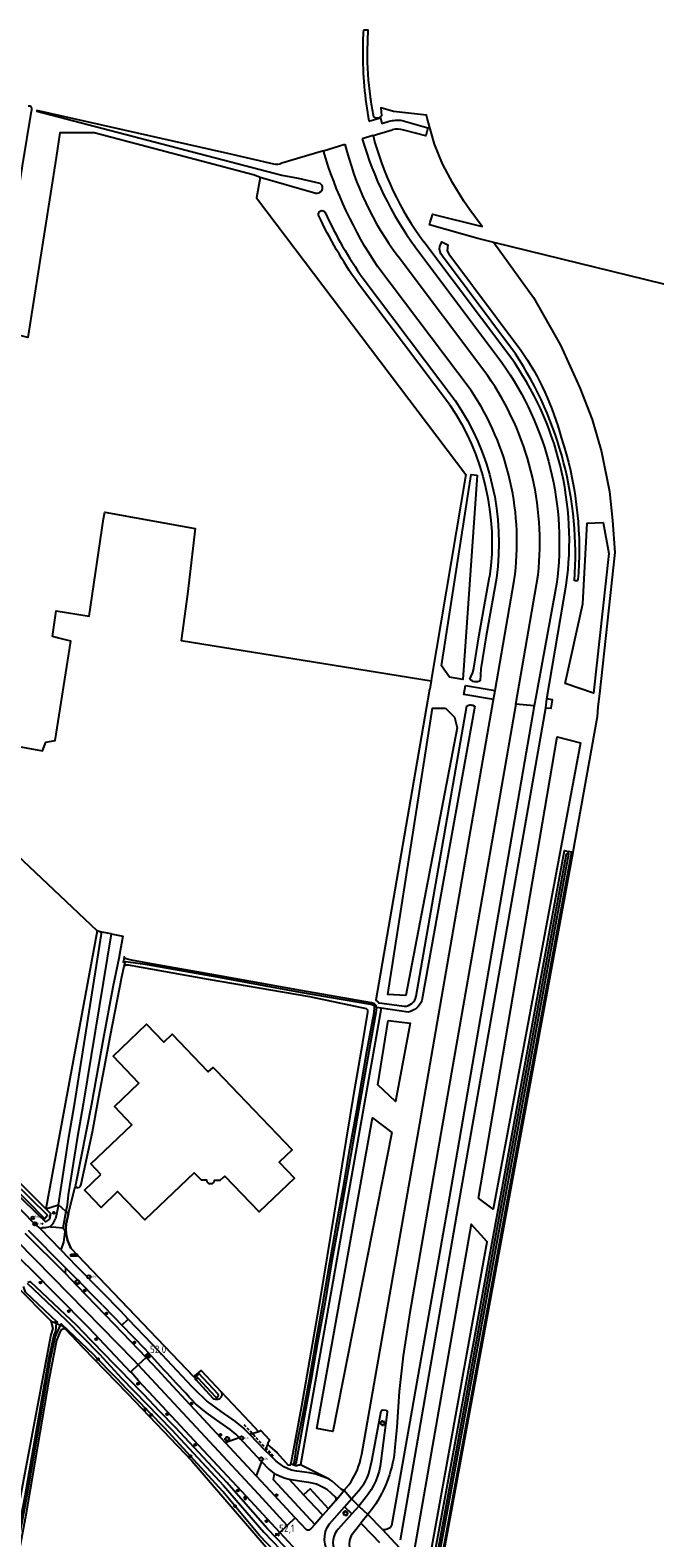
# Model space of a CAD drawing. Header units: metres. Extents: x 155581 to 157790, y 453982 to 460043.
# Tile 60 of 79: x 156398 to 156608, y 458013 to 458520. Entities that reach past the tile are written whole.
import ezdxf

# ---------------------------------------------------------------- set-up
doc = ezdxf.new("R2010")
doc.units = ezdxf.units.M
doc.header["$LTSCALE"] = 4
doc.linetypes.add('STIPPELFIJN', pattern=[0.375, 0.25, -0.125])
doc.layers.get('0').update_dxf_attribs({"linetype": 'CONTINUOUS'})
for name, color, linetype in [('G_BTD', 3, 'CONTINUOUS'), ('G_OTD', 32, 'CONTINUOUS'), ('G_OWG', 6, 'CONTINUOUS'), ('G_OWT', 6, 'CONTINUOUS'), ('G_WGD', 7, 'CONTINUOUS'), ('G_WTD', 5, 'CONTINUOUS'), ('LKWDUP', 5, 'CONTINUOUS'), ('LVGO', 3, 'CONTINUOUS'), ('PPALHM', 10, 'CONTINUOUS'), ('PVGO', 102, 'CONTINUOUS')]:
    doc.layers.add(name, color=color, linetype=linetype)
for name, color, linetype, true_color in [('PBRD', 7, 'CONTINUOUS', 0xbd2877), ('PPAL', 7, 'CONTINUOUS', 0xbd2877), ('PPUT', 7, 'CONTINUOUS', 0xbd2877)]:
    doc.layers.add(name, color=color, linetype=linetype, true_color=true_color)
doc.styles.add('ISO', font='ISO')
doc.linetypes.add('HAAG', pattern='A,0.25,-0.25,[151,BLOK.SHX,S=0.25,R=0,X=0,Y=0],-0.25,0.25', length=1)

# ---------------------------------------------------------------- blocks, each defined once
blk = doc.blocks.new('boom')
at = {"color": 0}
for radius in [0.315, 0.225, 0.135]:
    blk.add_circle((0, 0), radius, dxfattribs=at)
blk = doc.blocks.new('plaatsnaam')
at = {"color": 0}
blk.add_line((-0.69, 0), (0.69, 0), dxfattribs=at)
for points in [[(-1.05, 0.35), (1.05, 0.35), (1.05, -0.35), (-1.05, -0.35)], [(-0.99, 0.29), (0.99, 0.29), (0.99, -0.29), (-0.99, -0.29)]]:
    blk.add_lwpolyline(points, close=True, dxfattribs=at)
blk = doc.blocks.new('verkeersbord-pl')
at = {"linetype": 'Continuous'}
blk.add_circle((0, 0), 0.03, dxfattribs=at)
blk = doc.blocks.new('lichtmast')
at = {"color": 0}
for p, q in [((-0.6, 0), (-1, 0)), ((-0.71, 0.71), (-0.42, 0.42)), ((0, 0.6), (0, 1)), ((0.42, 0.42), (0.71, 0.71)), ((0.6, 0), (1, 0)), ((-0.42, -0.42), (-0.71, -0.71)), ((0, -0.6), (0, -1)), ((0.42, -0.42), (0.71, -0.71))]:
    blk.add_line(p, q, dxfattribs=at)
blk.add_circle((0, 0), 0.6, dxfattribs=at)
blk = doc.blocks.new('klok')
at = {"color": 0}
blk.add_circle((0, 0), 0.45, dxfattribs=at)
at = {"style": 'ISO'}
blk.add_attdef('KLOK', (0.7, 0), '', height=0.9, dxfattribs=at)
blk = doc.blocks.new('kolk')
at = {"color": 0}
blk.add_circle((0, 0), 0.6, dxfattribs=at)
at = {"color": 0, "linetype": 'Continuous', "style": 'ISO'}
blk.add_attdef('KOLK', (-0.04, -0.26), '', height=0.8, dxfattribs=at)
blk = doc.blocks.new('kilometerpaal')
at = {"color": 0}
for p, q in [((-0.44, 0.44), (0.44, -0.44)), ((-0.44, -0.44), (-0.44, 0.44)), ((0.44, 0.44), (-0.44, -0.44)), ((0.44, -0.44), (0.44, 0.44))]:
    blk.add_line(p, q, dxfattribs=at)
at = {"color": 0, "style": 'ISO'}
blk.add_attdef('KILOMETERPAAL', (0.59, 0.87), '', height=2.5, dxfattribs=at)
blk = doc.blocks.new('verkeersbord')
at = {"color": 0}
for p, q in [((0.5, 0.32), (-0.5, 0.32)), ((-0.5, 0.32), (0, -0.6)), ((0, -0.6), (0.5, 0.32))]:
    blk.add_line(p, q, dxfattribs=at)

msp = doc.modelspace()

# ---------------------------------------------------------------- linework, layer by layer
at = {"layer": 'G_BTD', "linetype": 'Continuous', "transparency": 33554687}
for points in [[(156475.087, 458470.686), (156473.148, 458471.444), (156419.28, 458485.664), (156415.091, 458485.719), (156408.068, 458485.689), (156407.777, 458485.689), (156406.58, 458477.35), (156397.081, 458416.889), (156388.267, 458419.092), (156388.085, 458419.138), (156386.606, 458419.542)], [(156616.194, 458433.383), (156553.68, 458448.835)], [(156394.006, 458279.321), (156401.993, 458277.809), (156403.097, 458280.773), (156406.183, 458281.294), (156411.432, 458314.745), (156406.984, 458315.904), (156405.283, 458316.347), (156406.606, 458324.946), (156417.625, 458323.172), (156422.508, 458355.871), (156422.867, 458358.162), (156453.311, 458352.586), (156450.736, 458330.531), (156448.539, 458314.943), (156500, 458306.646), (156532.518, 458301.403)], [(156420.317, 458217.28), (156393.409, 458242.759)], [(156580.187, 458243.66), (156557.652, 458121.759), (156535.615, 458001.973), (156534.606, 457997.168), (156533.526, 457994.764), (156535.373, 457992.667), (156563.682, 457964.632), (156575.308, 457952.274), (156582.713, 457943.139), (156590.786, 457932.583), (156603.055, 457915.414), (156608.709, 457907.528), (156611.454, 457904.083), (156619.498, 457894.274)], [(156420.317, 458217.28), (156403.072, 458123.831)], [(156425.067, 458216.304), (156428.924, 458215.531), (156428.081, 458210.656), (156427.56, 458208.083), (156425.593, 458198.368), (156422.322, 458180.939), (156418.383, 458159.05), (156413.18, 458132.33), (156412.957, 458131.364)], [(156421.335, 458217.043), (156420.317, 458217.28)]]:
    msp.add_lwpolyline(points, dxfattribs=at)
at = {"layer": 'G_OTD', "linetype": 'Continuous', "transparency": 33554687}
for points in [[(156412.957, 458131.364), (156413.515, 458131.029), (156413.797, 458131.001), (156413.92, 458130.989), (156414.407, 458131.104), (156414.709, 458131.516), (156415.001, 458132.107), (156418.755, 458149.797), (156420.836, 458161.466), (156422.694, 458170.942), (156424.85, 458182.24), (156428.566, 458201.824), (156429.458, 458205.429)], [(156421.605, 458135.425), (156418.196, 458139.033), (156432.012, 458152.09), (156426.129, 458158.215), (156434.351, 458166.112), (156425.653, 458175.179), (156436.931, 458185.999), (156442.747, 458179.938), (156445.489, 458182.569), (156457.362, 458170.193), (156457.656, 458169.886), (156459.267, 458171.426), (156460.295, 458170.351), (156467.821, 458162.479), (156485.83, 458143.64), (156481.494, 458139.495), (156486.606, 458134.148), (156474.755, 458122.818), (156463.218, 458134.886), (156462.676, 458134.368), (156462.641, 458134.404), (156461.535, 458133.347), (156459.656, 458133.39), (156459.65, 458133.292), (156459.636, 458133.194), (156459.614, 458133.098), (156459.584, 458133.004), (156459.547, 458132.913), (156459.502, 458132.825), (156459.451, 458132.741), (156459.393, 458132.661), (156459.328, 458132.587), (156459.258, 458132.518), (156459.182, 458132.455), (156459.102, 458132.398), (156459.017, 458132.348), (156458.928, 458132.304), (156458.837, 458132.269), (156458.742, 458132.24), (156458.646, 458132.22), (156458.548, 458132.207), (156458.45, 458132.203), (156458.351, 458132.206), (156458.253, 458132.218), (156458.157, 458132.237), (156458.062, 458132.264), (156457.97, 458132.298), (156457.88, 458132.34), (156457.795, 458132.389), (156457.714, 458132.445), (156457.637, 458132.508), (156457.566, 458132.576), (156457.501, 458132.65), (156457.442, 458132.728), (156457.389, 458132.812), (156457.344, 458132.899), (156457.305, 458132.99), (156457.274, 458133.083), (156457.251, 458133.179), (156457.236, 458133.277), (156457.228, 458133.375), (156457.228, 458133.444), (156455.359, 458133.486), (156453.611, 458135.315), (156453.561, 458135.316), (156452.9, 458136.007), (156436.334, 458120.133), (156427.215, 458129.649), (156421.619, 458124.293), (156416.806, 458129.306), (156416.051, 458130.092), (156421.605, 458135.425)], [(156410.702, 458122.276), (156412.957, 458131.364)]]:
    msp.add_lwpolyline(points, dxfattribs=at)
at = {"layer": 'G_OWG', "linetype": 'Continuous', "transparency": 33554687}
for points in [[(156509.788, 458520.199, 0.0132502), (156509.569, 458513.18)], [(156509.569, 458513.18, 0.0460583), (156511.652, 458489.546)], [(156512.176, 458497.801, -0.0351138), (156511.138, 458513.143)], [(156512.45, 458495.946, -0.00287), (156512.338, 458496.679)], [(156513.345, 458490.966, -0.0115065), (156512.45, 458495.946)], [(156514.692, 458490.621, -0.2133326), (156513.345, 458490.966)], [(156515.845, 458491.397, -0.2131297), (156514.692, 458490.621)], [(156518.456, 458489.539, -0.1087507), (156522.805, 458489.812)], [(156523.359, 458486.534, 0.1317458), (156519.48, 458486.717)], [(156482.395, 458475.418, -0.1907975), (156479.643, 458475.107)], [(156495.101, 458468.753, -0.1457462), (156495.805, 458467.947)], [(156495.805, 458467.947, -0.0980742), (156495.973, 458467.232)], [(156495.973, 458467.232, -0.1005585), (156495.854, 458466.506)], [(156495.439, 458465.854, -0.2425564), (156493.805, 458465.314)], [(156495.854, 458466.506, -0.1037019), (156495.439, 458465.854)], [(156494.744, 458457.947, -0.3909526), (156495.439, 458459.413)], [(156507.798, 458435.373, -0.0436751), (156494.744, 458457.947)], [(156495.439, 458459.413, -0.3914949), (156496.955, 458458.834)], [(156496.955, 458458.834, 0.0453208), (156509.676, 458436.741)], [(156536.33, 458444.203, -0.212227), (156535.448, 458447.454)], [(156580.733, 458335.037, 0.1640925), (156560.931, 458411.373)], [(156562.691, 458412.63, -0.0867373), (156576.278, 458383.222)], [(156538.753, 458394.322, -0.1854411), (156552.203, 458336.32)], [(156540.644, 458395.673, -0.1857676), (156554.498, 458335.954)], [(156576.278, 458383.222, -0.0956587), (156582.073, 458337.696)], [(156547.192, 458301.061, -0.1787967), (156545.586, 458301.988)], [(156549.015, 458301.398, -0.1781718), (156547.192, 458301.061)], [(156544.535, 458292.956, -0.1494258), (156545.915, 458293.312)], [(156545.915, 458293.312, -0.1493815), (156547.259, 458292.839)], [(156523.5, 458191.955, 0.3629261), (156527.531, 458195.336)], [(156529.396, 458193.868, -0.2616469), (156524.861, 458190.025)], [(156475.307, 458049.345, -0.0302573), (156475.136, 458049.211)]]:
    msp.add_lwpolyline(points, format="xyb", dxfattribs=at)
for points in [[(156511.138, 458513.143), (156511.412, 458520.187), (156509.788, 458520.199)], [(156512.338, 458496.679), (156512.306, 458496.893), (156512.275, 458497.108), (156512.225, 458497.454), (156512.176, 458497.801)], [(156479.643, 458475.107), (156464.238, 458478.672), (156463.2, 458478.907), (156400.098, 458493.17), (156400.058, 458492.965), (156417.187, 458488.489), (156482.355, 458471.461), (156487.896, 458470.412), (156495.101, 458468.753)], [(156553.68, 458448.835), (156548.257, 458450.175), (156532.012, 458454.685), (156532.261, 458455.59), (156532.749, 458457.358), (156533, 458458.266), (156549.686, 458454.216), (156545.556, 458459.75), (156543.521, 458462.681), (156539.805, 458468.695), (156536.368, 458475.239), (156533.692, 458481.838), (156531.232, 458490.6), (156531.048, 458491.665), (156519.925, 458492.863), (156515.641, 458494.133), (156515.845, 458491.397)], [(156511.652, 458489.546), (156515.555, 458490.668), (156516.019, 458488.84), (156518.456, 458489.539)], [(156522.805, 458489.812), (156531.462, 458487.313), (156530.804, 458484.63), (156523.359, 458486.534)], [(156513.024, 458484.769), (156519.48, 458486.717)], [(156496.357, 458479.635), (156482.395, 458475.418)], [(156475.087, 458470.686), (156473.927, 458463.839), (156544.198, 458370.758), (156532.654, 458302.257), (156532.518, 458301.403)], [(156493.805, 458465.314), (156475.087, 458470.686)], [(156535.448, 458447.454), (156536.182, 458448.978), (156537.219, 458448.455), (156538.158, 458447.982), (156537.995, 458445.94), (156538.479, 458444.941), (156562.691, 458412.63)], [(156553.68, 458448.835), (156566.996, 458430.265), (156576.087, 458414.219), (156582.529, 458399.923), (156586.655, 458389.282), (156589.84, 458378.351), (156592.446, 458365.032), (156593.46, 458355.26), (156594.287, 458344.596), (156589.083, 458296.99), (156588.613, 458292.687), (156588.384, 458289.238), (156580.213, 458243.803), (156580.187, 458243.66)], [(156560.931, 458411.373), (156536.33, 458444.203)], [(156509.676, 458436.741), (156540.644, 458395.673)], [(156538.753, 458394.322), (156507.798, 458435.373)], [(156548.075, 458370.587), (156543.225, 458301.793), (156538.773, 458302.586), (156536.018, 458306.39), (156546.021, 458370.823), (156548.075, 458370.587)], [(156577.601, 458300.535), (156583.545, 458327.239), (156585.009, 458354.459), (156590.35, 458354.588), (156592.27, 458344.164), (156587.137, 458297.203), (156577.601, 458300.535)], [(156545.586, 458301.988), (156546.586, 458304.194), (156546.926, 458305.674), (156548.714, 458316.878), (156552.203, 458336.32)], [(156554.498, 458335.954), (156551.005, 458316.49), (156549.239, 458305.426), (156549.015, 458301.398)], [(156582.073, 458337.696), (156581.888, 458335.419), (156581.789, 458335.071), (156581.314, 458335.056), (156580.733, 458335.037)], [(156532.518, 458301.403), (156532.072, 458298.604), (156532.056, 458298.503), (156513.949, 458194.011), (156514.763, 458193.37), (156514.803, 458193.312), (156514.886, 458193.181), (156514.913, 458193.133), (156515.98, 458192.986), (156523.5, 458191.955)], [(156553.546, 458295.137), (156543.555, 458296.781), (156544.061, 458299.779), (156554.057, 458298.092)], [(156571.074, 458292.321), (156572.914, 458292.163), (156573.359, 458295.002), (156571.425, 458295.4)], [(156537.441, 458292.161), (156540.432, 458289.233), (156541.355, 458285.583), (156524.111, 458195.599), (156517.991, 458195.939), (156533.019, 458292.219), (156537.441, 458292.161)], [(156527.531, 458195.336), (156544.535, 458292.956)], [(156547.259, 458292.839), (156529.396, 458193.868)], [(156567.216, 458292.956), (156560.992, 458293.562)], [(156548.526, 458127.455), (156574.912, 458282.582), (156582.701, 458280.588), (156553.396, 458123.741), (156548.526, 458127.455)], [(156580.187, 458243.66), (156579.759, 458243.739)], [(156524.861, 458190.025), (156515.75, 458191.331)], [(156518.071, 458187.129), (156525.517, 458186.254), (156520.588, 458159.925), (156514.693, 458165.533), (156518.071, 458187.129)], [(156519.352, 458149.525), (156499.557, 458048.988), (156494.185, 458050.018), (156512.84, 458154.481), (156519.352, 458149.525)], [(156403.072, 458123.831), (156407.387, 458125.148)], [(156410.702, 458122.276), (156409.93, 458118.81), (156409.775, 458117.198), (156409.896, 458115.397), (156410.316, 458113.288), (156411.453, 458110.649), (156423.35, 458098.237), (156452.808, 458067.393), (156453.15, 458067.746)], [(156409.806, 458123.001), (156410.702, 458122.276)], [(156526.86, 458008.995), (156528.361, 458006.3), (156531.657, 458003.828), (156551.419, 458112.728), (156546.04, 458118.713), (156526.86, 458008.995)], [(156462.004, 458062.314), (156471.502, 458052.277)], [(156471.502, 458052.277), (156474.538, 458048.952)], [(156463.358, 458045.239), (156468.03, 458046.924)], [(156471.549, 458048.027), (156472.415, 458048.296), (156474.538, 458048.952)], [(156474.538, 458048.952), (156474.611, 458048.974), (156475.136, 458049.211)], [(156477.644, 458044.611), (156477.93, 458045.338), (156478.017, 458045.537), (156478.125, 458045.725), (156478.254, 458045.9), (156478.401, 458046.059), (156475.307, 458049.345)], [(156476.86, 458042.504), (156477.147, 458043.234), (156477.644, 458044.611)], [(156477.644, 458044.611), (156478.343, 458043.916), (156480.78, 458041.842), (156484.545, 458037.689), (156485.288, 458037.711), (156485.523, 458038.288)], [(156475.503, 458038.871), (156473.737, 458034.099)], [(156498.263, 458032.919), (156488.65, 458037.785)], [(156479.827, 458034.819), (156479.473, 458032.793), (156493.44, 458017.73)], [(156484.813, 458032.981), (156489.707, 458027.686)]]:
    msp.add_lwpolyline(points, dxfattribs=at)
at = {"layer": 'G_OWT', "linetype": 'Continuous', "transparency": 33554687}
for points in [[(156386.606, 458419.542), (156388.791, 458432.938), (156391.872, 458452.802), (156395.25, 458474.611), (156398.304, 458492.962), (156398.339, 458493.409), (156398.385, 458493.989), (156398.292, 458494.202), (156398.142, 458494.367), (156397.675, 458494.589), (156397.273, 458494.671), (156397.191, 458494.677)], [(156531.246, 457996.628), (156531.886, 457998.053), (156532.825, 458002.523), (156554.856, 458122.275), (156577.421, 458244.291), (156578.643, 458244.003)], [(156578.643, 458244.003), (156578.472, 458243.28)], [(156579.759, 458243.739), (156578.643, 458244.003)], [(156579.759, 458243.739), (156557.246, 458121.834), (156535.21, 458002.053), (156534.211, 457997.296), (156533.04, 457994.691)], [(156429.458, 458205.429), (156429.801, 458206.944)], [(156485.523, 458038.288), (156489.149, 458057.647), (156495.372, 458093.679), (156500, 458121.728), (156504.027, 458146.564), (156506.86, 458163.664), (156509.653, 458179.784), (156511.296, 458190.019), (156511.294, 458190.679), (156510.889, 458191.062), (156491.782, 458195.096), (156457.73, 458201.019), (156430.842, 458205.794), (156430.118, 458205.782), (156429.458, 458205.429)], [(156515.75, 458191.331), (156488.65, 458037.785)], [(156515.75, 458191.331), (156514.161, 458191.593)], [(156404.664, 458122.234), (156404.349, 458120.408), (156402.941, 458119.444), (156384.607, 458137.233), (156366.795, 458155.439), (156354.294, 458168.038), (156342.082, 458180.718), (156342.956, 458185.134)], [(156403.072, 458123.831), (156347.475, 458179.601), (156346.228, 458181.243), (156346.033, 458181.475)], [(156342.213, 458149.058), (156346.725, 458145.397), (156393.264, 458097.875), (156404.806, 458086.148)], [(156403.072, 458123.831), (156404.664, 458122.234)], [(156397.039, 458099.166), (156397.795, 458099.462), (156413.334, 458084.749), (156418.127, 458079.812)], [(156404.806, 458086.148), (156405.39, 458083.644), (156404.798, 458081.444), (156389.41, 458000), (156374.602, 457921.625), (156374.655, 457921.512), (156374.961, 457920.999), (156375.227, 457920.753), (156375.798, 457920.545), (156376.341, 457920.428)], [(156409.578, 458083.459), (156409.149, 458083.473), (156408.512, 458083.312), (156408.194, 458083.119), (156407.751, 458082.416), (156406.648, 458079.543), (156404.183, 458066.914), (156396.248, 458020.272), (156392.49, 458000), (156390.589, 457989.743)], [(156404.806, 458086.148), (156404.877, 458086.076), (156406.543, 458085.364)], [(156407.947, 458084.765), (156408.17, 458084.669), (156408.577, 458084.495), (156409.578, 458083.459)], [(156409.578, 458083.459), (156415.564, 458077.266), (156430.542, 458061.764), (156452.094, 458039.075), (156479.905, 458006.88)], [(156453.15, 458067.746), (156454.385, 458068.746), (156455.253, 458069.449), (156462.004, 458062.314)], [(156462.004, 458062.314), (156462.149, 458061.939), (156462.207, 458061.542), (156462.176, 458061.141), (156462.056, 458060.757), (156461.855, 458060.41), (156461.582, 458060.115), (156461.25, 458059.888), (156460.876, 458059.74), (156460.479, 458059.679), (156460.078, 458059.707), (156459.694, 458059.823), (156459.344, 458060.021), (156453.518, 458066.424), (156453.416, 458066.536), (156453.15, 458067.746)], [(156530.205, 457959.713), (156529.77, 457960.518), (156523.206, 457967.835), (156491.809, 458001.42), (156477.529, 458016.249), (156463.883, 458031.78), (156446.644, 458050.302)], [(156486.711, 458037.927), (156486.646, 458037.652)]]:
    msp.add_lwpolyline(points, dxfattribs=at)
for points in [[(156446.644, 458050.302, 0.0019132), (156418.127, 458079.812)], [(156485.523, 458038.288, 0.0835175), (156486.329, 458037.767)], [(156486.646, 458037.652, -0.0281232), (156486.329, 458037.767)], [(156486.646, 458037.652, 0.0272057), (156486.976, 458037.575)], [(156486.976, 458037.575, 0.0492044), (156487.514, 458037.533)], [(156488.65, 458037.785, -0.1021625), (156487.514, 458037.533)]]:
    msp.add_lwpolyline(points, format="xyb", dxfattribs=at)
at = {"layer": 'G_WGD', "linetype": 'Continuous', "transparency": 33554687}
for points in [[(156513.024, 458484.769), (156509.415, 458483.647)], [(156496.357, 458479.635), (156503.58, 458481.899)], [(156527.18, 458447.315), (156556.367, 458408.399)], [(156559.051, 458410.519), (156530.064, 458449.056)], [(156551.606, 458403.913), (156521.457, 458444.112)], [(156546.018, 458399.001), (156514.624, 458440.594)], [(156554.057, 458298.092), (156560.464, 458335.173)], [(156560.992, 458293.562), (156561.545, 458296.756), (156568.519, 458337.075)], [(156574.685, 458333.919), (156567.722, 458295.946), (156567.216, 458292.956)], [(156571.425, 458295.4), (156577.968, 458333.61)], [(156508.863, 458039.51), (156509.303, 458041.365), (156528.734, 458152.555), (156545.504, 458248.916), (156553.546, 458295.137)], [(156553.546, 458295.137), (156554.057, 458298.092)], [(156571.074, 458292.321), (156571.425, 458295.4)], [(156567.216, 458292.956), (156538.122, 458124.703), (156519.235, 458017.232), (156518.792, 458016.609), (156517.192, 458015.931), (156516.167, 458016.01)], [(156560.992, 458293.562), (156553.084, 458247.842), (156536.299, 458151.716), (156525.373, 458088.95), (156523.108, 458074.442), (156521.801, 458062.409), (156521.084, 458050.399), (156520.408, 458043.756)], [(156522.272, 458012.561), (156541.61, 458124.371), (156571.074, 458292.321)], [(156407.387, 458125.148), (156410.845, 458147.981), (156412.769, 458159.552), (156421.832, 458216.311), (156421.335, 458217.043)], [(156425.067, 458216.304), (156415.574, 458159.004), (156413.642, 458147.498), (156410.552, 458128.583), (156410.193, 458125.092), (156409.806, 458123.001)], [(156425.067, 458216.304), (156421.335, 458217.043)], [(156434.151, 458071.345), (156432.644, 458072.965), (156405.379, 458100.79), (156393.312, 458113.109), (156376.551, 458129.887), (156375.383, 458131.031)], [(156392.422, 458126.013), (156394.757, 458123.449), (156399.491, 458118.58), (156401.203, 458117.245)], [(156407.387, 458125.148), (156406.303, 458120.525)], [(156409.806, 458123.001), (156407.387, 458125.148)], [(156409.806, 458123.001), (156408.812, 458117.33)], [(156401.203, 458117.245), (156401.953, 458117.567), (156403.11, 458117.547), (156404.58, 458117.939)], [(156408.122, 458110.106), (156401.203, 458117.245)], [(156408.812, 458117.33), (156406.495, 458117.614), (156404.919, 458117.708), (156404.58, 458117.939)], [(156408.812, 458117.33), (156409.362, 458116.734), (156409.516, 458116.25), (156408.966, 458112.637), (156408.122, 458110.106)], [(156388.539, 458112.586), (156388.657, 458112.724), (156394.534, 458106.9), (156398.668, 458102.864), (156406.568, 458094.88), (156417.397, 458083.967), (156431.562, 458068.922), (156431.667, 458068.997)], [(156409.602, 458102.167), (156396.158, 458115.539)], [(156409.653, 458104.025), (156397.285, 458116.612)], [(156408.122, 458110.106), (156413.355, 458104.592), (156422.041, 458095.877), (156428.022, 458089.641), (156430.776, 458086.762)], [(156409.653, 458104.025), (156409.602, 458102.167)], [(156409.602, 458102.167), (156413.511, 458098.085), (156425.995, 458085.108), (156436.777, 458073.826)], [(156422.167, 458091.45), (156412.21, 458101.445), (156409.653, 458104.025)], [(156422.167, 458091.45), (156425.92, 458087.553), (156428.654, 458084.711)], [(156428.654, 458084.711), (156430.776, 458086.762)], [(156430.776, 458086.762), (156438.708, 458078.471), (156452.09, 458064.132), (156452.675, 458063.502), (156457.31, 458059.101), (156461.866, 458055.679), (156465.611, 458053.134)], [(156436.422, 458076.635), (156428.654, 458084.711)], [(156436.777, 458073.826), (156434.151, 458071.345)], [(156436.777, 458073.826), (156440.672, 458069.701)], [(156434.151, 458071.345), (156431.667, 458068.997)], [(156435.534, 458064.585), (156434.188, 458066.04), (156431.667, 458068.997)], [(156484.223, 458017.399), (156474.694, 458027.76), (156434.151, 458071.345)], [(156440.672, 458069.701), (156444.213, 458065.9), (156461.912, 458046.791), (156463.358, 458045.239)], [(156481.696, 458015.044), (156481.692, 458015.048), (156470.514, 458027.104), (156454.459, 458044.304), (156437.655, 458062.302), (156435.534, 458064.585)], [(156468.03, 458046.924), (156466.973, 458048.113), (156465.033, 458049.616), (156460.559, 458052.761), (156456.998, 458055.383), (156453.403, 458058.266)], [(156465.611, 458053.134), (156466.734, 458052.371), (156469.69, 458049.816)], [(156511.569, 458034.85), (156512.215, 458037.189), (156512.581, 458039.164), (156515.74, 458055.826)], [(156517.786, 458055.496), (156515.692, 458038.984)], [(156516.309, 458056.26), (156517.396, 458056.116)], [(156468.03, 458046.924), (156475.503, 458038.871)], [(156469.69, 458049.816), (156470.038, 458049.515), (156471.549, 458048.027)], [(156476.86, 458042.504), (156471.549, 458048.027)], [(156463.358, 458045.239), (156473.737, 458034.099)], [(156498.263, 458032.919), (156497.119, 458033.397), (156493.82, 458034.599), (156491.641, 458035.085), (156487.429, 458035.63), (156485.546, 458036.023), (156483.035, 458037.126), (156480.513, 458039.023), (156478.356, 458041.078), (156476.86, 458042.504)], [(156475.503, 458038.871), (156477.976, 458036.282), (156479.827, 458034.819)], [(156473.737, 458034.099), (156478.463, 458029.026), (156486.699, 458020.117), (156486.903, 458019.898)], [(156479.827, 458034.819), (156483.139, 458033.393), (156484.813, 458032.981)], [(156484.813, 458032.981), (156488.304, 458032.34), (156491.375, 458031.93), (156494.065, 458031.33), (156495.869, 458030.532), (156496.713, 458030.078), (156497.548, 458029.544), (156500.373, 458026.855)], [(156503.355, 458029.297), (156502.865, 458029.27), (156502.347, 458029.551), (156499.251, 458032.23), (156498.263, 458032.919)], [(156503.355, 458029.297), (156505.044, 458031.204)], [(156505.794, 458026.348), (156508.25, 458029.182), (156510.047, 458031.536)], [(156498.065, 458023.018), (156491.864, 458029.675), (156489.707, 458027.686)], [(156496.132, 458020.808), (156495.894, 458021.023), (156489.707, 458027.686)], [(156500.509, 458025.813), (156503.355, 458029.297)], [(156503.355, 458029.297), (156505.794, 458026.348)], [(156503.458, 458023.675), (156505.794, 458026.348)], [(156505.794, 458026.348), (156508.247, 458023.916)], [(156510.346, 458026.553), (156508.247, 458023.916)], [(156498.065, 458023.018), (156496.132, 458020.808)], [(156500.509, 458025.813), (156498.065, 458023.018)], [(156498.394, 458017.952), (156503.458, 458023.675)], [(156505.885, 458021.298), (156501.299, 458016.133), (156500.812, 458015.458)], [(156503.458, 458023.675), (156505.885, 458021.298)], [(156508.247, 458023.916), (156505.885, 458021.298)], [(156508.247, 458023.916), (156511.239, 458021.077)], [(156511.239, 458021.077), (156508.895, 458018.16)], [(156513.185, 458023.523), (156511.239, 458021.077)], [(156516.167, 458016.01), (156511.239, 458021.077)], [(156484.223, 458017.399), (156481.696, 458015.044)], [(156486.903, 458019.898), (156484.223, 458017.399)], [(156490.655, 458015.866), (156486.903, 458019.898)], [(156493.44, 458017.73), (156492.133, 458016.235)], [(156496.132, 458020.808), (156493.44, 458017.73)], [(156506.785, 458015.406), (156508.895, 458018.16)], [(156508.895, 458018.16), (156512.727, 458014.281), (156515.161, 458011.608)], [(156516.167, 458016.01), (156521.919, 458009.881)], [(156499.469, 457995.864), (156496.265, 457999.326), (156481.696, 458015.044)]]:
    msp.add_lwpolyline(points, dxfattribs=at)
for points in [[(156509.415, 458483.647, 0.0876709), (156527.18, 458447.315)], [(156513.024, 458484.769, 0.095031), (156530.064, 458449.056)], [(156514.624, 458440.594, -0.0744958), (156496.357, 458479.635)], [(156503.58, 458481.899, 0.101433), (156521.457, 458444.112)], [(156556.367, 458408.399, -0.190306), (156574.685, 458333.919)], [(156577.968, 458333.61, 0.1927069), (156559.051, 458410.519)], [(156568.519, 458337.075, 0.1807539), (156551.606, 458403.913)], [(156560.464, 458335.173, 0.1852774), (156546.018, 458399.001)], [(156404.58, 458117.939, 0.1455731), (156406.303, 458120.525)], [(156453.403, 458058.266, -0.0013487), (156436.422, 458076.635)], [(156515.74, 458055.826, -0.3339862), (156516.309, 458056.26)], [(156517.396, 458056.116, -0.5287978), (156517.786, 458055.496)], [(156520.408, 458043.756, -0.1320039), (156513.185, 458023.523)], [(156505.044, 458031.204, 0.0886916), (156508.863, 458039.51)], [(156515.692, 458038.984, -0.1509194), (156510.346, 458026.553)], [(156510.047, 458031.536, 0.0873718), (156511.569, 458034.85)], [(156500.373, 458026.855, -0.2091573), (156500.509, 458025.813)], [(156492.133, 458016.235, -0.3106143), (156490.655, 458015.866)], [(156498.735, 458007.119, -0.3358345), (156498.394, 458017.952)], [(156500.812, 458015.458, 0.3603711), (156501.045, 458007.802)], [(156506.633, 458006.779, -0.3688439), (156506.785, 458015.406)]]:
    msp.add_lwpolyline(points, format="xyb", dxfattribs=at)
at = {"layer": 'G_WTD', "linetype": 'Continuous', "transparency": 33554687}
for points in [[(156531.873, 457995.95), (156532.699, 457997.788), (156533.659, 458002.359), (156555.692, 458122.121), (156578.092, 458243.244), (156578.355, 458243.304), (156578.472, 458243.28)], [(156532.412, 457995.368), (156533.398, 457997.561), (156534.376, 458002.217), (156556.41, 458121.988), (156578.791, 458243.176), (156578.641, 458243.246), (156578.472, 458243.28)], [(156514.161, 458191.593), (156514.043, 458192.254), (156513.583, 458192.754), (156512.485, 458193.093), (156488.796, 458197.213), (156460.724, 458202.306), (156437.354, 458206.513), (156431.848, 458207.446), (156430.103, 458207.886), (156430.026, 458207.933), (156429.681, 458208.142), (156429.417, 458208.64), (156429.247, 458207.738), (156429.061, 458206.756), (156429.393, 458206.978), (156429.801, 458206.944)], [(156486.711, 458037.927), (156486.608, 458037.995), (156486.528, 458038.053), (156486.494, 458038.229), (156487.59, 458045.096), (156489.549, 458055.055), (156491.679, 458066.599), (156493.808, 458078.902), (156496.137, 458092.003), (156498.529, 458105.84), (156500.912, 458119.244), (156502.947, 458130.704), (156505.181, 458143.466), (156507.595, 458157.037), (156510.978, 458176.719), (156513.378, 458189.834), (156513.556, 458191.57), (156513.483, 458191.976), (156513.251, 458192.228), (156512.345, 458192.508), (156488.691, 458196.622), (156460.617, 458201.716), (156437.248, 458205.922), (156429.915, 458206.935), (156429.801, 458206.944)], [(156514.161, 458191.593), (156513.973, 458189.749), (156511.569, 458176.614), (156508.186, 458156.933), (156505.772, 458143.361), (156503.538, 458130.6), (156501.503, 458119.139), (156499.12, 458105.738), (156496.803, 458091.9), (156494.398, 458078.797), (156492.27, 458066.494), (156490.139, 458054.946), (156487.081, 458038.153), (156486.951, 458037.978), (156486.825, 458037.921), (156486.711, 458037.927)], [(156345.221, 458182.44), (156345.685, 458179.829), (156368.196, 458157.06), (156385.912, 458139.016), (156403.673, 458121.694), (156402.753, 458120.539), (156367.501, 458156.404), (156355.055, 458168.969), (156344.291, 458179.599), (156343.425, 458181.204), (156343.874, 458184.042)], [(156406.543, 458085.364), (156406.895, 458085.787), (156396.211, 458095.775), (156395.583, 458097.762)], [(156396.757, 458098.864), (156409.817, 458086.552), (156421.156, 458075.031), (156428.473, 458066.867), (156445.37, 458049.546), (156462.833, 458030.819), (156476.353, 458015.149), (156490.326, 458000.548), (156505.577, 457984.116), (156518.398, 457970.677), (156529.24, 457958.799)], [(156406.543, 458085.364), (156406.28, 458082.682), (156405.745, 458081.385), (156404.056, 458073.762), (156396.059, 458027.236), (156390.716, 458000), (156389.17, 457991.551), (156387.952, 457983.87), (156384.961, 457969.323), (156383.234, 457959.455), (156380.134, 457942.455), (156378.349, 457933.176), (156376.168, 457921.824), (156376.188, 457921.774), (156376.246, 457921.735), (156376.338, 457921.685), (156376.526, 457921.627), (156376.56, 457921.624)], [(156407.947, 458084.765), (156407, 458082.708), (156406.257, 458080.909), (156404.568, 458073.286), (156396.571, 458026.76), (156391.596, 458000), (156390.037, 457991.405), (156388.818, 457983.724), (156385.827, 457969.177), (156384.1, 457959.309), (156381, 457942.31), (156379.215, 457933.03), (156377.034, 457921.678), (156376.969, 457921.631), (156376.864, 457921.615), (156376.681, 457921.611), (156376.56, 457921.624)], [(156406.543, 458085.364), (156407.947, 458084.765)], [(156407.947, 458084.765), (156408.255, 458085.216), (156419.131, 458074.85)], [(156454.339, 458068.26), (156453.634, 458067.589), (156454.171, 458067.013), (156460.12, 458060.626), (156460.236, 458060.559), (156460.363, 458060.518), (156460.497, 458060.506), (156460.63, 458060.524), (156460.755, 458060.57), (156460.868, 458060.642), (156460.963, 458060.737), (156461.034, 458060.85), (156461.08, 458060.976), (156461.096, 458061.109), (156461.084, 458061.242), (156461.043, 458061.369), (156460.975, 458061.485), (156454.51, 458068.422), (156454.339, 458068.26)], [(156481.288, 458005.488), (156482.213, 458006.432), (156474.84, 458013.995), (156462.588, 458028.837), (156444.419, 458048.668)]]:
    msp.add_lwpolyline(points, dxfattribs=at)
msp.add_lwpolyline([(156444.419, 458048.668, -0.0019041), (156419.131, 458074.85)], format="xyb", dxfattribs=at)
at = {"layer": 'LKWDUP', "linetype": 'STIPPELFIJN', "lineweight": -3, "transparency": 33554687}
for points in [[(156453.303, 458066.23), (156454.251, 458067.085)], [(156479.574, 458040.637), (156469.618, 458051.289)]]:
    msp.add_lwpolyline(points, dxfattribs=at)
at = {"layer": 'LVGO', "linetype": 'HAAG', "transparency": 33554687}
msp.add_lwpolyline([(156453.15, 458067.746), (156452.808, 458067.393), (156423.35, 458098.237), (156411.453, 458110.649), (156410.316, 458113.288), (156409.896, 458115.397), (156409.775, 458117.198), (156409.93, 458118.81), (156410.702, 458122.276)], dxfattribs=at)

# ---------------------------------------------------------------- block references
at = {"layer": 'PBRD', "transparency": 33554687}
for name, p in [('plaatsnaam', (156412.531, 458108.256)), ('verkeersbord', (156470.097, 458026.53))]:
    msp.add_blockref(name, p, dxfattribs=at)
at = {"layer": 'PPAL', "transparency": 33554687}
for name, p in [('verkeersbord-pl', (156401.932, 458118.834)), ('verkeersbord-pl', (156412.531, 458108.256)), ('lichtmast', (156413.73, 458099.296)), ('lichtmast', (156437.467, 458074.542)), ('lichtmast', (156516.237, 458051.773)), ('lichtmast', (156464.05, 458046.452)), ('verkeersbord-pl', (156470.097, 458026.53)), ('lichtmast', (156503.759, 458021.467))]:
    msp.add_blockref(name, p, dxfattribs=at)
at = {"layer": 'PPALHM', "transparency": 33554687}
for p, values in [((156437.479, 458074.516), {'KILOMETERPAAL': '52,0'}), ((156480.906, 458014.308), {'KILOMETERPAAL': '52,1'})]:
    msp.add_blockref('kilometerpaal', p, dxfattribs=at).add_auto_attribs(values)
at = {"layer": 'PPUT', "transparency": 33554687}
for name, p, values in [('klok', (156398.675, 458120.846), {'KLOK': 'Insp-put'}), ('kolk', (156399.424, 458118.806), {'KOLK': 'Kolk'}), ('kolk', (156417.543, 458100.971), {'KOLK': 'Kolk'}), ('kolk', (156468.864, 458046.798), {'KOLK': 'Kolk'}), ('kolk', (156475.446, 458039.693), {'KOLK': 'Kolk'})]:
    msp.add_blockref(name, p, dxfattribs=at).add_auto_attribs(values)
at = {"layer": 'PVGO', "transparency": 33554687}
for p in [(156405.724, 458122.487), (156401.27, 458099.037), (156416.163, 458096.397), (156410.786, 458089.43), (156423.428, 458088.691), (156406.529, 458085.693), (156419.971, 458080.025), (156432.833, 458078.933), (156420.623, 458073.272), (156434.038, 458065.003), (156434.126, 458065.062), (156436.519, 458056.516), (156452.066, 458058.367), (156438.519, 458054.574), (156443.839, 458054.774), (156461.735, 458047.849), (156453.24, 458044.52), (156451.673, 458040.709), (156467.594, 458029.163), (156480.641, 458027.572), (156466.659, 458023.872), (156477.212, 458018.809)]:
    msp.add_blockref('boom', p, dxfattribs=at)

doc.saveas('drawing.dxf')
